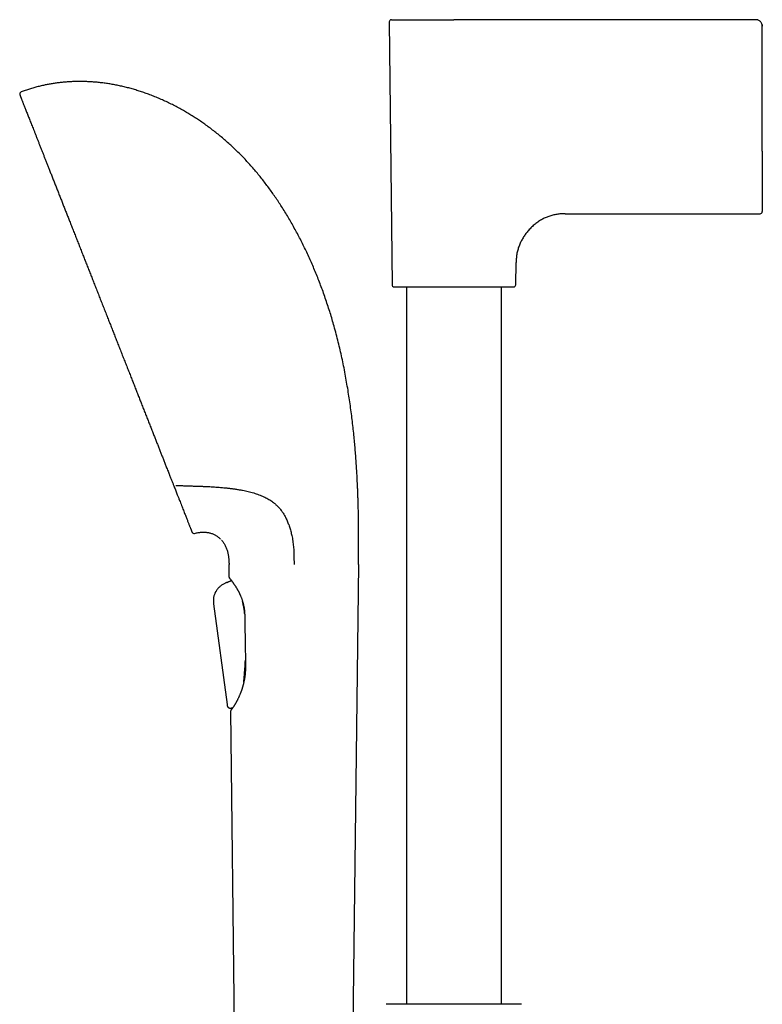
# Model space of a CAD drawing. Header units: millimetres. Extents: x 8 to 839, y 12 to 1644.
# Tile 14 of 19: x 64 to 236, y 1416 to 1644. Entities that reach past the tile are written whole.
import ezdxf

# ---------------------------------------------------------------- set-up
doc = ezdxf.new("R2010")
doc.units = ezdxf.units.MM

msp = doc.modelspace()

# ---------------------------------------------------------------- linework, layer by layer
at = {"color": 7, "linetype": 'Continuous', "lineweight": 30}
for p, q in [((149.49, 1643.75), (150.13, 1582.76)), ((234.48, 1644.25), (164.48, 1644.25)), ((234.7, 1644.23), (234.7, 1644.23)), ((235.93, 1643.12), (235.93, 1643.12)), ((235.98, 1613.79), (235.98, 1642.75)), ((235.98, 1613.79), (235.98, 1599.75)), ((190.3, 1599.25), (235.48, 1599.25)), ((178.84, 1582.76), (178.89, 1587.97)), ((153.48, 1582.27), (153.48, 1415.91)), ((175.48, 1415.91), (175.48, 1582.27)), ((112.38, 1514.92), (112.34, 1517.87)), ((142.34, 1517.87), (140.85, 1392.44)), ((111.85, 1513.72), (111.9, 1513.74)), ((111.9, 1513.74), (111.89, 1513.74)), ((112.89, 1514.15), (111.9, 1513.74)), ((111.9, 1513.74), (112.06, 1513.81)), ((111.9, 1513.74), (111.9, 1513.74)), ((112.06, 1513.81), (112.89, 1514.15)), ((112.89, 1514.17), (112.89, 1514.14)), ((108.77, 1508.74), (111.88, 1485.39)), ((108.77, 1508.74), (111.88, 1485.39)), ((115.54, 1509.1), (115.5, 1509.29)), ((116.12, 1495.23), (116.14, 1495.7)), ((115.69, 1489.99), (115.69, 1489.94)), ((115.76, 1490.66), (115.74, 1490.48)), ((111.88, 1485.39), (111.88, 1485.39)), ((111.88, 1485.39), (111.88, 1485.39)), ((112.69, 1484.57), (112.72, 1484.57)), ((113.83, 1392.44), (112.74, 1483.93)), ((112.75, 1483.97), (112.75, 1483.94)), ((149.48, 1415.91), (148.8, 1415.87)), ((179.49, 1415.91), (149.48, 1415.91)), ((180.17, 1415.87), (179.49, 1415.91))]:
    msp.add_line(p, q, dxfattribs=at)
at = {"color": 7, "linetype": 'Continuous', "lineweight": 30, "flags": 128}
for points in [[(234.48, 1644.25), (234.48, 1644.25)], [(235.98, 1642.75), (235.98, 1642.75)]]:
    msp.add_lwpolyline(points, dxfattribs=at)
at = {"color": 7, "linetype": 'Continuous', "lineweight": 30}
for centre, radius, start, end in [((149.99, 1643.75), 0.5, 90, 180.6), ((64.31, 1627.02), 0.5, 110.6916, 201.48), ((235.48, 1599.75), 0.5, 270, 360), ((150.63, 1582.77), 0.5, 180.6, 270), ((178.34, 1582.77), 0.5, 270, 359.4), ((104.23, 1525.56), 0.5, 201.48, 286.4226), ((112.68, 1514.92), 0.3, 180.6825, 216.4835), ((113.04, 1483.94), 0.3, 136.4349, 173.4814)]:
    msp.add_arc(centre, radius, start, end, dxfattribs=at)
for points, knots in [([(149.99, 1644.25), (149.99, 1644.25), (150, 1644.25), (150.04, 1644.25), (150.1, 1644.25), (150.19, 1644.25), (150.3, 1644.25), (150.42, 1644.25), (150.57, 1644.25), (150.72, 1644.25), (150.88, 1644.25), (151.06, 1644.25), (151.26, 1644.25), (151.47, 1644.25), (151.69, 1644.25), (151.92, 1644.25), (152.17, 1644.25), (152.43, 1644.25), (152.7, 1644.25), (152.98, 1644.25), (153.26, 1644.25), (153.54, 1644.25), (153.79, 1644.25), (154.03, 1644.25), (154.28, 1644.25), (154.53, 1644.25), (154.75, 1644.25), (154.94, 1644.25), (155.11, 1644.25), (155.27, 1644.25), (155.44, 1644.25), (155.61, 1644.25), (155.88, 1644.25), (156.25, 1644.25), (156.73, 1644.25), (157.16, 1644.25), (157.52, 1644.25), (157.82, 1644.25), (158.11, 1644.25), (158.49, 1644.25), (158.95, 1644.25), (159.38, 1644.25), (159.67, 1644.25), (159.82, 1644.25), (159.97, 1644.25), (160.12, 1644.25), (160.27, 1644.25), (160.47, 1644.25), (160.72, 1644.25), (161.02, 1644.25), (161.31, 1644.25), (161.61, 1644.25), (161.91, 1644.25), (162.21, 1644.25), (162.51, 1644.25), (162.89, 1644.25), (163.35, 1644.25), (163.92, 1644.25), (164.3, 1644.25), (164.48, 1644.25)], [0, 0, 0, 0, 0.0264196, 0.0528935, 0.0794676, 0.1058188, 0.1320906, 0.1583279, 0.1804622, 0.2026238, 0.2248396, 0.2468573, 0.2685733, 0.2902487, 0.3119089, 0.3329359, 0.3539792, 0.3750618, 0.3958139, 0.4161592, 0.4364787, 0.456793, 0.4720746, 0.4873573, 0.50265, 0.5179613, 0.5329178, 0.5424922, 0.5520614, 0.5616276, 0.5711931, 0.5807599, 0.5903302, 0.6156327, 0.6408836, 0.6661229, 0.6810075, 0.6959101, 0.7108388, 0.7242155, 0.7508403, 0.7774454, 0.7844164, 0.7913901, 0.7983673, 0.805349, 0.8123358, 0.8193286, 0.8327671, 0.8461919, 0.8596091, 0.8730246, 0.8864444, 0.8998745, 0.9133208, 0.9254224, 0.9502763, 0.9751229, 1, 1, 1, 1]), ([(235.98, 1642.75), (235.97, 1642.85), (235.95, 1643.04), (235.88, 1643.33), (235.75, 1643.59), (235.56, 1643.82), (235.33, 1644.01), (235.06, 1644.15), (234.78, 1644.23), (234.58, 1644.25), (234.48, 1644.25)], [0, 0, 0, 0, 0.125432, 0.249047, 0.373025, 0.49859, 0.624943, 0.750803, 0.875354, 1, 1, 1, 1]), ([(235.93, 1643.12), (235.94, 1643.06), (235.97, 1642.94), (235.98, 1642.82), (235.98, 1642.75)], [0, 0, 0, 0, 0.465505, 1, 1, 1, 1]), ([(75.55, 1629.86), (75.23, 1629.84), (74.61, 1629.8), (73.68, 1629.72), (72.74, 1629.61), (71.82, 1629.48), (70.89, 1629.33), (69.98, 1629.16), (69.03, 1628.96), (68.06, 1628.73), (67.07, 1628.46), (66.08, 1628.16), (65.1, 1627.84), (64.45, 1627.6), (64.13, 1627.48)], [0, 0, 0, 0, 0.080189, 0.160262, 0.240242, 0.320149, 0.400008, 0.479841, 0.559676, 0.647525, 0.735443, 0.823468, 0.91164, 1, 1, 1, 1]), ([(142.11, 1536.74), (142.08, 1537.23), (142.04, 1538.21), (141.95, 1539.7), (141.85, 1541.21), (141.74, 1542.75), (141.62, 1544.3), (141.49, 1545.88), (141.33, 1547.53), (141.15, 1549.25), (140.95, 1551.04), (140.73, 1552.85), (140.48, 1554.67), (140.22, 1556.51), (139.93, 1558.35), (139.61, 1560.21), (139.27, 1562.07), (138.91, 1563.93), (138.52, 1565.79), (138.11, 1567.64), (137.67, 1569.47), (137.2, 1571.3), (136.73, 1573.04), (136.26, 1574.68), (135.8, 1576.22), (135.31, 1577.75), (134.8, 1579.28), (134.27, 1580.8), (133.73, 1582.28), (133.18, 1583.72), (132.62, 1585.13), (132.04, 1586.52), (131.44, 1587.9), (130.83, 1589.27), (130.2, 1590.63), (129.55, 1591.98), (128.88, 1593.31), (128.19, 1594.63), (127.49, 1595.92), (126.78, 1597.19), (126.05, 1598.44), (125.31, 1599.67), (124.56, 1600.86), (123.81, 1602.01), (123.07, 1603.11), (122.31, 1604.2), (121.54, 1605.27), (120.75, 1606.32), (119.94, 1607.36), (119.13, 1608.37), (118.28, 1609.38), (117.41, 1610.38), (116.51, 1611.38), (115.59, 1612.35), (114.66, 1613.3), (113.71, 1614.22), (112.75, 1615.12), (111.78, 1615.99), (110.8, 1616.84), (109.8, 1617.67), (108.79, 1618.47), (107.77, 1619.25), (106.76, 1619.98), (105.76, 1620.68), (104.77, 1621.34), (103.77, 1621.98), (102.77, 1622.59), (101.72, 1623.2), (100.63, 1623.81), (99.49, 1624.41), (98.34, 1624.98), (97.19, 1625.52), (96.03, 1626.03), (94.86, 1626.51), (93.72, 1626.95), (92.61, 1627.34), (91.53, 1627.7), (90.45, 1628.03), (89.37, 1628.34), (88.28, 1628.62), (87.19, 1628.87), (86.1, 1629.1), (85.01, 1629.3), (83.92, 1629.47), (82.83, 1629.61), (81.74, 1629.73), (80.67, 1629.82), (79.63, 1629.88), (78.6, 1629.91), (77.58, 1629.92), (76.56, 1629.91), (75.88, 1629.88), (75.55, 1629.86)], [0, 0, 0, 0, 0.011551, 0.023308, 0.035259, 0.047394, 0.059702, 0.072173, 0.084798, 0.09885, 0.113062, 0.127421, 0.141914, 0.156529, 0.171254, 0.186076, 0.200985, 0.215968, 0.231015, 0.245845, 0.260717, 0.275621, 0.290548, 0.303227, 0.315911, 0.328598, 0.341282, 0.35396, 0.366627, 0.378557, 0.39047, 0.402363, 0.414233, 0.426077, 0.437892, 0.449674, 0.461421, 0.473129, 0.484797, 0.496215, 0.507588, 0.518915, 0.530194, 0.540747, 0.551254, 0.561715, 0.572127, 0.58249, 0.592803, 0.603065, 0.613275, 0.623917, 0.634501, 0.64503, 0.655502, 0.665919, 0.676281, 0.686588, 0.696841, 0.70704, 0.717185, 0.727277, 0.737317, 0.746734, 0.756105, 0.765429, 0.774708, 0.783941, 0.794141, 0.804285, 0.814375, 0.82441, 0.834392, 0.844321, 0.854198, 0.863207, 0.872174, 0.881099, 0.889984, 0.89883, 0.907638, 0.916408, 0.925143, 0.933844, 0.942511, 0.951148, 0.959755, 0.967846, 0.975913, 0.98396, 0.991989, 1, 1, 1, 1]), ([(63.84, 1626.83), (63.84, 1626.83), (63.84, 1626.82), (63.86, 1626.78), (63.89, 1626.72), (63.92, 1626.62), (63.97, 1626.51), (64.03, 1626.36), (64.09, 1626.19), (64.17, 1626.01), (64.24, 1625.81), (64.33, 1625.58), (64.43, 1625.34), (64.53, 1625.07), (64.65, 1624.77), (64.78, 1624.44), (64.92, 1624.08), (65.08, 1623.69), (65.24, 1623.27), (65.41, 1622.84), (65.6, 1622.37), (65.78, 1621.9), (65.97, 1621.42), (66.16, 1620.93), (66.36, 1620.42), (66.57, 1619.89), (66.79, 1619.35), (67.02, 1618.77), (67.26, 1618.15), (67.52, 1617.49), (67.79, 1616.81), (68.06, 1616.11), (68.35, 1615.38), (68.64, 1614.64), (68.93, 1613.9), (69.22, 1613.16), (69.51, 1612.43), (69.8, 1611.68), (70.1, 1610.92), (70.41, 1610.14), (70.73, 1609.32), (71.07, 1608.47), (71.42, 1607.57), (71.78, 1606.66), (72.15, 1605.73), (72.52, 1604.78), (72.9, 1603.82), (73.27, 1602.88), (73.64, 1601.94), (74, 1601.03), (74.36, 1600.1), (74.73, 1599.16), (75.1, 1598.22), (75.49, 1597.23), (75.89, 1596.2), (76.31, 1595.14), (76.74, 1594.06), (77.16, 1592.98), (77.59, 1591.89), (78.03, 1590.78), (78.45, 1589.7), (78.87, 1588.65), (79.27, 1587.62), (79.68, 1586.59), (80.09, 1585.55), (80.5, 1584.5), (80.92, 1583.42), (81.36, 1582.31), (81.81, 1581.16), (82.27, 1580), (82.72, 1578.85), (83.18, 1577.69), (83.63, 1576.53), (84.08, 1575.41), (84.51, 1574.31), (84.93, 1573.25), (85.34, 1572.19), (85.76, 1571.13), (86.18, 1570.07), (86.6, 1568.99), (87.04, 1567.87), (87.49, 1566.73), (87.94, 1565.59), (88.39, 1564.46), (88.83, 1563.33), (89.27, 1562.21), (89.7, 1561.12), (90.11, 1560.08), (90.51, 1559.07), (90.9, 1558.07), (91.29, 1557.08), (91.67, 1556.1), (92.07, 1555.1), (92.47, 1554.07), (92.88, 1553.03), (93.29, 1552.01), (93.68, 1550.99), (94.08, 1549.99), (94.47, 1549), (94.84, 1548.05), (95.2, 1547.13), (95.55, 1546.26), (95.89, 1545.39), (96.22, 1544.54), (96.56, 1543.7), (96.77, 1543.15), (96.88, 1542.87)], [0, 0, 0, 0, 0.01, 0.019989, 0.029973, 0.039957, 0.049946, 0.059945, 0.06995, 0.079112, 0.088269, 0.097423, 0.106581, 0.115744, 0.124919, 0.134927, 0.144925, 0.154918, 0.164911, 0.174909, 0.184918, 0.194931, 0.204099, 0.213261, 0.222421, 0.231582, 0.240749, 0.249927, 0.259929, 0.26992, 0.279905, 0.289889, 0.299876, 0.309873, 0.319864, 0.329008, 0.338145, 0.347278, 0.356411, 0.365549, 0.374696, 0.384657, 0.394606, 0.40455, 0.414493, 0.42444, 0.434396, 0.444356, 0.453476, 0.46259, 0.471703, 0.480817, 0.489938, 0.499069, 0.50903, 0.518982, 0.528929, 0.538876, 0.548829, 0.558792, 0.568766, 0.577901, 0.587031, 0.59616, 0.605291, 0.61443, 0.62358, 0.63357, 0.643552, 0.653529, 0.663507, 0.673492, 0.683488, 0.693499, 0.70267, 0.711836, 0.721001, 0.730169, 0.739344, 0.74853, 0.75856, 0.76858, 0.778595, 0.788611, 0.798633, 0.808665, 0.818705, 0.827899, 0.837086, 0.846271, 0.855459, 0.864652, 0.873855, 0.883882, 0.893896, 0.903903, 0.913909, 0.923918, 0.933936, 0.944035, 0.953322, 0.962619, 0.971932, 0.981263, 0.990618, 1, 1, 1, 1]), ([(190.3, 1599.25), (190.13, 1599.25), (189.79, 1599.25), (189.3, 1599.22), (188.81, 1599.17), (188.34, 1599.1), (187.88, 1599.02), (187.43, 1598.91), (186.98, 1598.79), (186.52, 1598.64), (186.07, 1598.47), (185.63, 1598.28), (185.2, 1598.08), (184.77, 1597.84), (184.34, 1597.58), (183.9, 1597.29), (183.49, 1596.98), (183.08, 1596.66), (182.69, 1596.31), (182.32, 1595.95), (181.96, 1595.58), (181.62, 1595.2), (181.32, 1594.82), (181.03, 1594.45), (180.76, 1594.06), (180.51, 1593.66), (180.27, 1593.25), (180.05, 1592.83), (179.85, 1592.41), (179.66, 1591.97), (179.49, 1591.51), (179.34, 1591.04), (179.21, 1590.56), (179.1, 1590.06), (179.02, 1589.56), (178.95, 1589.04), (178.91, 1588.5), (178.9, 1588.15), (178.89, 1587.97)], [0, 0, 0, 0, 0.028647, 0.056631, 0.084006, 0.110825, 0.137142, 0.163008, 0.188473, 0.216079, 0.243322, 0.27026, 0.296948, 0.323438, 0.352827, 0.382087, 0.411271, 0.440424, 0.469585, 0.498786, 0.52805, 0.557383, 0.583731, 0.610152, 0.636659, 0.663267, 0.689998, 0.716394, 0.742957, 0.769719, 0.796712, 0.824534, 0.852678, 0.881193, 0.910128, 0.939536, 0.969474, 1, 1, 1, 1]), ([(150.63, 1582.27), (150.63, 1582.27), (150.63, 1582.27), (150.65, 1582.27), (150.68, 1582.27), (150.72, 1582.27), (150.77, 1582.27), (150.84, 1582.27), (150.93, 1582.27), (151.05, 1582.27), (151.21, 1582.27), (151.39, 1582.27), (151.58, 1582.27), (151.78, 1582.27), (151.97, 1582.27), (152.18, 1582.27), (152.4, 1582.27), (152.64, 1582.27), (152.9, 1582.27), (153.21, 1582.27), (153.55, 1582.27), (153.91, 1582.27), (154.29, 1582.27), (154.68, 1582.27), (155.1, 1582.27), (155.53, 1582.27), (155.97, 1582.27), (156.43, 1582.27), (156.9, 1582.27), (157.38, 1582.27), (157.86, 1582.27), (158.36, 1582.27), (158.87, 1582.27), (159.34, 1582.27), (159.79, 1582.27), (160.19, 1582.27), (160.6, 1582.27), (161.02, 1582.27), (161.44, 1582.27), (161.85, 1582.27), (162.31, 1582.27), (162.81, 1582.27), (163.37, 1582.27), (163.93, 1582.27), (164.43, 1582.27), (164.89, 1582.27), (165.3, 1582.27), (165.7, 1582.27), (166.1, 1582.27), (166.51, 1582.27), (166.91, 1582.27), (167.38, 1582.27), (167.9, 1582.27), (168.47, 1582.27), (169.03, 1582.27), (169.55, 1582.27), (170.02, 1582.27), (170.44, 1582.27), (170.86, 1582.27), (171.27, 1582.27), (171.67, 1582.27), (172.1, 1582.27), (172.54, 1582.27), (173, 1582.27), (173.44, 1582.27), (173.87, 1582.27), (174.28, 1582.27), (174.68, 1582.27), (175.06, 1582.27), (175.42, 1582.27), (175.76, 1582.27), (176.08, 1582.27), (176.38, 1582.27), (176.66, 1582.27), (176.92, 1582.27), (177.15, 1582.27), (177.35, 1582.27), (177.52, 1582.27), (177.66, 1582.27), (177.79, 1582.27), (177.9, 1582.27), (178, 1582.27), (178.09, 1582.27), (178.17, 1582.27), (178.24, 1582.27), (178.3, 1582.27), (178.33, 1582.27), (178.34, 1582.27), (178.34, 1582.27)], [0, 0, 0, 0, 0.009336, 0.018654, 0.027963, 0.03727, 0.046583, 0.055911, 0.065674, 0.079259, 0.092823, 0.106392, 0.11999, 0.130734, 0.141452, 0.152157, 0.16286, 0.173574, 0.184311, 0.197476, 0.210604, 0.22372, 0.236844, 0.250001, 0.263165, 0.276293, 0.289409, 0.302533, 0.31569, 0.328579, 0.341434, 0.354277, 0.367128, 0.380009, 0.38991, 0.399789, 0.409655, 0.41952, 0.429391, 0.43928, 0.44876, 0.461576, 0.474374, 0.487175, 0.5, 0.509338, 0.518657, 0.527966, 0.537273, 0.546585, 0.555912, 0.565674, 0.579259, 0.592823, 0.606392, 0.61999, 0.630734, 0.641452, 0.652157, 0.66286, 0.673574, 0.684311, 0.697476, 0.710604, 0.72372, 0.736844, 0.750001, 0.763165, 0.776293, 0.789409, 0.802533, 0.81569, 0.828579, 0.841434, 0.854277, 0.867128, 0.880009, 0.88991, 0.899789, 0.909655, 0.91952, 0.929391, 0.93928, 0.948759, 0.961573, 0.974371, 0.987173, 1, 1, 1, 1]), ([(96.88, 1542.87), (96.99, 1542.58), (97.22, 1542), (97.55, 1541.16), (97.84, 1540.42), (98.09, 1539.79), (98.24, 1539.41), (98.34, 1539.17), (98.37, 1539.08), (98.41, 1538.98), (98.44, 1538.9), (98.5, 1538.77), (98.64, 1538.41), (98.86, 1537.83), (99.15, 1537.11), (99.33, 1536.64), (99.42, 1536.41)], [0, 0, 0, 0, 0.124469, 0.248848, 0.37319, 0.455263, 0.537358, 0.55181, 0.566264, 0.580719, 0.595118, 0.605077, 0.644138, 0.763622, 0.882225, 1, 1, 1, 1]), ([(99.42, 1536.41), (99.49, 1536.24), (99.62, 1535.9), (99.82, 1535.41), (100, 1534.94), (100.18, 1534.49), (100.29, 1534.2), (100.35, 1534.05)], [0, 0, 0, 0, 0.207194, 0.410736, 0.61068, 0.807082, 1, 1, 1, 1]), ([(100.03, 1536.23), (100.36, 1536.22), (101.03, 1536.19), (102.04, 1536.16), (103.05, 1536.12), (104.05, 1536.08), (105.03, 1536.05), (105.68, 1536.03), (106, 1536.02)], [0, 0, 0, 0, 0.168111, 0.336984, 0.505666, 0.673052, 0.838089, 1, 1, 1, 1]), ([(106, 1536.02), (106.11, 1536.02), (106.32, 1536.01), (106.61, 1536), (106.87, 1535.99), (107.03, 1535.98), (107.1, 1535.98)], [0, 0, 0, 0, 0.291192, 0.577796, 0.793198, 1, 1, 1, 1]), ([(107.1, 1535.98), (107.47, 1535.96), (108.19, 1535.93), (109.26, 1535.86), (110.33, 1535.77), (111.31, 1535.68), (112.22, 1535.59), (113.05, 1535.48), (113.87, 1535.37), (114.69, 1535.24), (115.45, 1535.1), (116.15, 1534.96), (116.79, 1534.82), (117.43, 1534.66), (118.06, 1534.48), (118.67, 1534.29), (119.27, 1534.08), (119.86, 1533.85), (120.39, 1533.61), (120.89, 1533.37), (121.35, 1533.12), (121.8, 1532.85), (122.23, 1532.56), (122.61, 1532.28), (122.94, 1532.01), (123.23, 1531.76), (123.51, 1531.49), (123.78, 1531.22), (124.05, 1530.92), (124.3, 1530.61), (124.56, 1530.28), (124.72, 1530.04), (124.79, 1529.92)], [0, 0, 0, 0, 0.05141, 0.102829, 0.154246, 0.205654, 0.247088, 0.288536, 0.329985, 0.371426, 0.412855, 0.447142, 0.481439, 0.515733, 0.550016, 0.584536, 0.619056, 0.653199, 0.687341, 0.716359, 0.745404, 0.774452, 0.803486, 0.832496, 0.85321, 0.873934, 0.894656, 0.915367, 0.936519, 0.95769, 0.978855, 1, 1, 1, 1]), ([(142.34, 1517.87), (142.34, 1518.07), (142.35, 1518.49), (142.36, 1519.12), (142.36, 1519.79), (142.37, 1520.47), (142.38, 1521.18), (142.38, 1521.92), (142.38, 1522.7), (142.39, 1523.53), (142.39, 1524.42), (142.39, 1525.33), (142.38, 1526.26), (142.37, 1527.22), (142.36, 1528.21), (142.35, 1529.21), (142.33, 1530.24), (142.3, 1531.29), (142.28, 1532.35), (142.24, 1533.43), (142.2, 1534.51), (142.16, 1535.62), (142.13, 1536.36), (142.11, 1536.74)], [0, 0, 0, 0, 0.032393, 0.066145, 0.101227, 0.137609, 0.175263, 0.21416, 0.254271, 0.299761, 0.346646, 0.394889, 0.444451, 0.495295, 0.547382, 0.600675, 0.655137, 0.71073, 0.767416, 0.82412, 0.881808, 0.940446, 1, 1, 1, 1]), ([(100.35, 1534.05), (100.44, 1533.83), (100.61, 1533.39), (100.86, 1532.76), (101.1, 1532.15), (101.33, 1531.56), (101.55, 1531), (101.76, 1530.47), (101.96, 1529.97), (102.14, 1529.51), (102.3, 1529.09), (102.46, 1528.69), (102.61, 1528.31), (102.75, 1527.95), (102.88, 1527.62), (103, 1527.32), (103.11, 1527.04), (103.21, 1526.78), (103.3, 1526.55), (103.39, 1526.34), (103.46, 1526.14), (103.53, 1525.97), (103.59, 1525.82), (103.64, 1525.68), (103.69, 1525.57), (103.72, 1525.48), (103.75, 1525.42), (103.76, 1525.38), (103.76, 1525.38), (103.76, 1525.38)], [0, 0, 0, 0, 0.039792, 0.079555, 0.119309, 0.159078, 0.198885, 0.238752, 0.278616, 0.315116, 0.351602, 0.388091, 0.4246, 0.461146, 0.497746, 0.532701, 0.567614, 0.602501, 0.637375, 0.672253, 0.707148, 0.742076, 0.777523, 0.814679, 0.85178, 0.888844, 0.92589, 0.962936, 1, 1, 1, 1]), ([(124.79, 1529.92), (124.87, 1529.81), (125.02, 1529.58), (125.23, 1529.22), (125.43, 1528.84), (125.63, 1528.44), (125.82, 1528.02), (126, 1527.58), (126.18, 1527.12), (126.34, 1526.64), (126.5, 1526.14), (126.65, 1525.63), (126.78, 1525.11), (126.91, 1524.55), (127.03, 1523.96), (127.13, 1523.33), (127.21, 1522.7), (127.28, 1522.07), (127.33, 1521.43), (127.37, 1520.75), (127.39, 1520.05), (127.4, 1519.31), (127.41, 1518.59), (127.41, 1518.1), (127.41, 1517.87)], [0, 0, 0, 0, 0.03671, 0.07363, 0.1109499, 0.1487996, 0.187278, 0.2264549, 0.2663635, 0.3070079, 0.3483689, 0.3904064, 0.4330622, 0.4762603, 0.5251716, 0.5745037, 0.6241064, 0.6738273, 0.7235102, 0.773, 0.8308882, 0.8881145, 0.9445195, 1, 1, 1, 1]), ([(104.37, 1525.08), (104.5, 1525.12), (104.77, 1525.19), (105.17, 1525.28), (105.56, 1525.34), (105.94, 1525.37), (106.32, 1525.39), (106.69, 1525.38), (107.05, 1525.36), (107.4, 1525.31), (107.74, 1525.24), (108.08, 1525.15), (108.41, 1525.04), (108.73, 1524.91), (109.03, 1524.77), (109.32, 1524.61), (109.6, 1524.43), (109.86, 1524.24), (110.12, 1524.03), (110.28, 1523.87), (110.36, 1523.79)], [0, 0, 0, 0, 0.0648489, 0.1278713, 0.1892064, 0.248993, 0.3073691, 0.3644718, 0.420436, 0.4753943, 0.5302698, 0.5843745, 0.6378359, 0.6907765, 0.7433136, 0.7946281, 0.8457615, 0.8968088, 0.9478595, 1, 1, 1, 1]), ([(110.61, 1523.53), (110.62, 1523.52), (110.71, 1523.42), (110.88, 1523.21), (111.1, 1522.91), (111.3, 1522.59), (111.48, 1522.25), (111.64, 1521.91), (111.79, 1521.55), (111.91, 1521.18), (112.01, 1520.82), (112.1, 1520.45), (112.17, 1520.06), (112.23, 1519.66), (112.27, 1519.24), (112.31, 1518.8), (112.33, 1518.34), (112.34, 1518.03), (112.34, 1517.87)], [0, 0, 0, 0, 0.006726, 0.068426, 0.130576, 0.193275, 0.255475, 0.318416, 0.38247, 0.448101, 0.5084, 0.570623, 0.635066, 0.702012, 0.771729, 0.844473, 0.920487, 1, 1, 1, 1]), ([(112.43, 1514.76), (112.43, 1514.75), (112.43, 1514.75), (112.45, 1514.73), (112.47, 1514.7), (112.5, 1514.66), (112.53, 1514.62), (112.57, 1514.57), (112.62, 1514.52), (112.67, 1514.45), (112.73, 1514.37), (112.79, 1514.29), (112.86, 1514.2), (112.93, 1514.12), (112.99, 1514.02), (113.07, 1513.93), (113.15, 1513.82), (113.24, 1513.7), (113.33, 1513.56), (113.43, 1513.42), (113.54, 1513.26), (113.65, 1513.09), (113.77, 1512.92), (113.88, 1512.74), (114, 1512.56), (114.11, 1512.37), (114.22, 1512.19), (114.3, 1512.04), (114.36, 1511.93), (114.41, 1511.85), (114.45, 1511.77), (114.49, 1511.7), (114.52, 1511.64), (114.55, 1511.6), (114.56, 1511.56), (114.58, 1511.53), (114.6, 1511.49), (114.63, 1511.43), (114.67, 1511.36), (114.72, 1511.26), (114.77, 1511.15), (114.83, 1511.02), (114.9, 1510.86), (114.98, 1510.69), (115.07, 1510.49), (115.16, 1510.27), (115.24, 1510.05), (115.33, 1509.81), (115.41, 1509.57), (115.49, 1509.31), (115.57, 1509.02), (115.65, 1508.72), (115.73, 1508.4), (115.79, 1508.06), (115.85, 1507.7), (115.9, 1507.31), (115.94, 1506.91), (115.97, 1506.52), (115.97, 1506.26), (115.98, 1506.14)], [0, 0, 0, 0, 0.025519, 0.049834, 0.072951, 0.094875, 0.115607, 0.135147, 0.153495, 0.177093, 0.199444, 0.220569, 0.240469, 0.259472, 0.277487, 0.29609, 0.315533, 0.335817, 0.356555, 0.378203, 0.400851, 0.424497, 0.445343, 0.466905, 0.48906, 0.510102, 0.529489, 0.547222, 0.555919, 0.564156, 0.571933, 0.578987, 0.584784, 0.58924, 0.592471, 0.594898, 0.598552, 0.603899, 0.610842, 0.619379, 0.629509, 0.641229, 0.654538, 0.669428, 0.685895, 0.703933, 0.723539, 0.741073, 0.759694, 0.7794, 0.800197, 0.822082, 0.84505, 0.869103, 0.894254, 0.920506, 0.947857, 0.976331, 1, 1, 1, 1]), ([(111.9, 1513.74), (111.8, 1513.7), (111.61, 1513.63), (111.33, 1513.5), (111.04, 1513.36), (110.76, 1513.19), (110.48, 1512.99), (110.22, 1512.78), (109.97, 1512.54), (109.74, 1512.28), (109.52, 1512.01), (109.33, 1511.72), (109.16, 1511.42), (109.01, 1511.11), (108.89, 1510.8), (108.8, 1510.48), (108.74, 1510.17), (108.71, 1509.87), (108.7, 1509.58), (108.71, 1509.29), (108.74, 1509.01), (108.76, 1508.83), (108.77, 1508.74)], [0, 0, 0, 0, 0.047481, 0.095652, 0.14509, 0.196103, 0.248783, 0.303145, 0.355691, 0.409215, 0.463325, 0.517556, 0.571467, 0.624634, 0.67666, 0.727314, 0.776449, 0.824027, 0.869423, 0.913653, 0.957045, 1, 1, 1, 1]), ([(109.15, 1511.38), (109.14, 1511.37), (109.1, 1511.3), (109.07, 1511.23), (109.05, 1511.17)], [0, 0, 0, 0, 0.197651, 1, 1, 1, 1]), ([(109.3, 1511.67), (109.29, 1511.65), (109.25, 1511.59), (109.22, 1511.53), (109.2, 1511.49)], [0, 0, 0, 0, 0.3714045, 1, 1, 1, 1]), ([(115.97, 1506.48), (115.96, 1506.53), (115.94, 1506.73), (115.89, 1507.1), (115.82, 1507.58), (115.74, 1508.07), (115.65, 1508.54), (115.59, 1508.89), (115.55, 1509.07), (115.54, 1509.1)], [0, 0, 0, 0, 0.0477986, 0.2268665, 0.4105328, 0.5941964, 0.7801832, 0.966167, 1, 1, 1, 1]), ([(115.98, 1506.14), (116, 1504.41), (116.06, 1500.56), (116.13, 1496.72), (116.16, 1494.61)], [0, 0, 0, 0, 0.451909, 1, 1, 1, 1]), ([(116.16, 1494.61), (116.16, 1494.53), (116.16, 1494.34), (116.16, 1494.06), (116.15, 1493.77), (116.15, 1493.51), (116.13, 1493.27), (116.12, 1493.06), (116.11, 1492.88), (116.09, 1492.72), (116.08, 1492.6), (116.07, 1492.5), (116.07, 1492.43), (116.06, 1492.37), (116.05, 1492.32), (116.05, 1492.27), (116.04, 1492.22), (116.04, 1492.17), (116.03, 1492.11), (116.02, 1492.04), (116.01, 1491.95), (115.99, 1491.83), (115.97, 1491.69), (115.95, 1491.52), (115.91, 1491.33), (115.87, 1491.11), (115.83, 1490.87), (115.78, 1490.65), (115.73, 1490.44), (115.69, 1490.24), (115.64, 1490.06), (115.59, 1489.88), (115.55, 1489.7), (115.5, 1489.54), (115.45, 1489.37), (115.4, 1489.21), (115.36, 1489.07), (115.32, 1488.95), (115.28, 1488.83), (115.24, 1488.71), (115.2, 1488.62), (115.18, 1488.55), (115.16, 1488.51), (115.15, 1488.48), (115.14, 1488.44), (115.12, 1488.39), (115.1, 1488.34), (115.07, 1488.26), (115.04, 1488.17), (115, 1488.07), (114.96, 1487.96), (114.9, 1487.81), (114.82, 1487.62), (114.72, 1487.4), (114.64, 1487.21), (114.55, 1487.02), (114.46, 1486.83), (114.37, 1486.64), (114.29, 1486.48), (114.22, 1486.35), (114.17, 1486.26), (114.13, 1486.18), (114.1, 1486.12), (114.07, 1486.07), (114.05, 1486.02), (114.02, 1485.98), (114, 1485.94), (113.97, 1485.88), (113.93, 1485.82), (113.89, 1485.75), (113.85, 1485.67), (113.8, 1485.59), (113.75, 1485.51), (113.7, 1485.43), (113.66, 1485.36), (113.61, 1485.27), (113.55, 1485.18), (113.49, 1485.09), (113.44, 1485.01), (113.4, 1484.95), (113.37, 1484.89), (113.34, 1484.84), (113.3, 1484.8), (113.27, 1484.75), (113.23, 1484.68), (113.18, 1484.61), (113.12, 1484.53), (113.07, 1484.46), (113.02, 1484.4), (112.98, 1484.35), (112.95, 1484.3), (112.93, 1484.27), (112.91, 1484.25), (112.9, 1484.24), (112.89, 1484.23), (112.88, 1484.21), (112.88, 1484.21), (112.88, 1484.21), (112.88, 1484.21)], [0, 0, 0, 0, 0.01603, 0.036847, 0.055967, 0.073395, 0.089131, 0.10294, 0.11512, 0.125669, 0.134589, 0.140262, 0.144999, 0.148801, 0.152708, 0.15555, 0.158714, 0.162209, 0.166211, 0.170906, 0.176296, 0.184839, 0.194694, 0.205861, 0.218341, 0.234861, 0.251415, 0.267114, 0.281961, 0.295953, 0.30909, 0.32268, 0.335215, 0.347012, 0.359471, 0.372757, 0.381904, 0.391407, 0.401264, 0.410724, 0.418238, 0.423759, 0.426477, 0.428506, 0.431288, 0.434996, 0.439628, 0.445185, 0.452923, 0.46188, 0.470982, 0.479856, 0.500061, 0.518966, 0.536569, 0.553139, 0.570716, 0.589304, 0.608902, 0.619456, 0.629035, 0.637351, 0.644404, 0.650194, 0.654719, 0.658557, 0.663624, 0.669924, 0.677456, 0.685847, 0.695374, 0.706016, 0.716747, 0.727013, 0.736812, 0.746146, 0.762045, 0.776377, 0.789141, 0.798742, 0.807218, 0.815518, 0.824372, 0.83378, 0.843741, 0.860513, 0.878651, 0.898155, 0.915737, 0.932621, 0.948314, 0.962816, 0.96962, 0.976127, 0.982336, 0.988376, 0.993929, 1, 1, 1, 1]), ([(115.76, 1490.66), (115.77, 1490.8), (115.8, 1491.08), (115.84, 1491.5), (115.88, 1491.93), (115.92, 1492.41), (115.96, 1492.95), (116, 1493.54), (116.05, 1494.12), (116.08, 1494.68), (116.11, 1495.05), (116.12, 1495.23)], [0, 0, 0, 0, 0.094433, 0.188946, 0.283479, 0.377941, 0.506589, 0.635303, 0.763976, 0.88197, 1, 1, 1, 1]), ([(111.88, 1485.39), (111.88, 1485.34), (111.9, 1485.24), (111.93, 1485.09), (111.99, 1484.96), (112.05, 1484.85), (112.13, 1484.77), (112.22, 1484.7), (112.32, 1484.64), (112.42, 1484.6), (112.54, 1484.58), (112.66, 1484.57), (112.79, 1484.57), (112.92, 1484.59), (113, 1484.62), (113.04, 1484.63)], [0, 0, 0, 0, 0.095052, 0.188488, 0.279883, 0.347643, 0.415332, 0.483569, 0.552735, 0.623014, 0.694377, 0.766638, 0.839603, 0.937489, 1, 1, 1, 1]), ([(113.04, 1484.63), (113.03, 1484.59), (113, 1484.48), (112.97, 1484.37), (112.94, 1484.29)], [0, 0, 0, 0, 0.297967, 1, 1, 1, 1]), ([(112.9, 1484.24), (112.89, 1484.22), (112.87, 1484.2), (112.85, 1484.18), (112.85, 1484.17)], [0, 0, 0, 0, 0.447455, 1, 1, 1, 1]), ([(112.93, 1484.22), (112.93, 1484.22), (112.92, 1484.21), (112.92, 1484.21), (112.92, 1484.21)], [0, 0, 0, 0, 0.481852, 1, 1, 1, 1])]:
    msp.add_open_spline(points, degree=3, knots=knots, dxfattribs=at)

doc.saveas('drawing.dxf')
